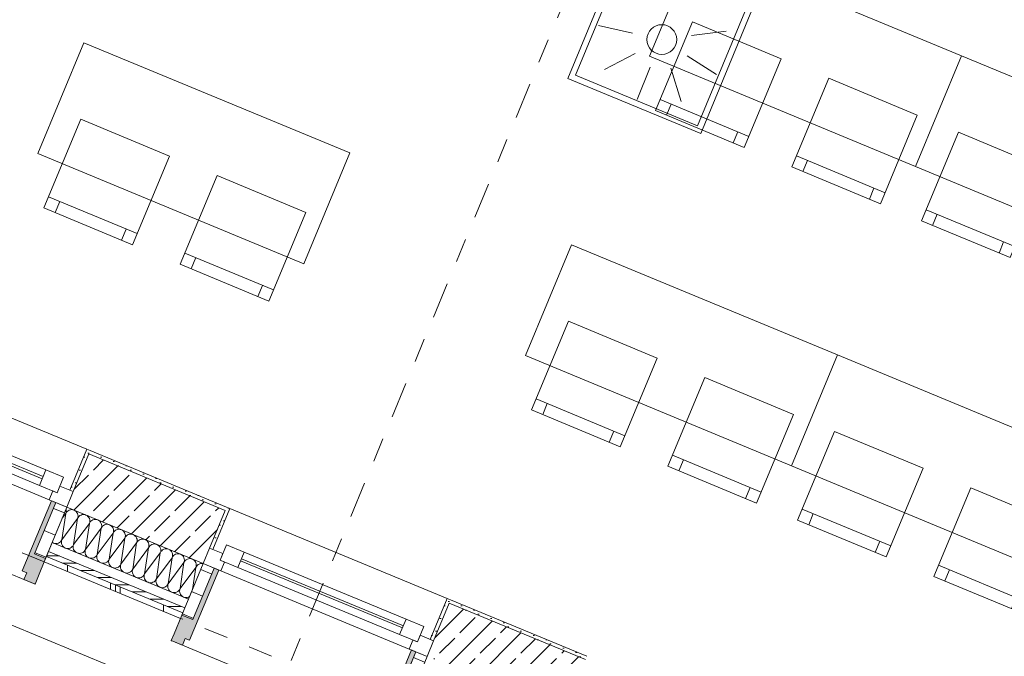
# Model space of a CAD drawing. Header units: metres. Extents: x -80 to 1923, y -189 to 69.
# Tile 45 of 256: x 925.77 to 929.88, y -6.93 to -4.28. Entities that reach past the tile are written whole.
import ezdxf

# ---------------------------------------------------------------- set-up
doc = ezdxf.new("R2010")
doc.units = ezdxf.units.M
doc.header["$MEASUREMENT"] = 0
doc.linetypes.add('Schnittlinie', pattern=[0.3, 0.15, -0.075, 0, -0.075])
doc.linetypes.add('Strichlinie eng', pattern=[0.115, 0.075, -0.04])
for name, color, linetype in [('00 Linien_Kreise_Splines', 7, 'Continuous'), ('70 Entwässerung_Regenwasser', 7, 'Continuous'), ('70 Lüftung', 7, 'Continuous'), ('Neubau_10 Wand außen', 7, 'Continuous'), ('Neubau_50 Möblierung', 7, 'Continuous')]:
    doc.layers.add(name, color=color, linetype=linetype)
pattern_1 = [(45, (929.770002, 0), (-0.01767767, 0.01767767), [0, -0.025])]
pattern_2 = [(45, (929.77, 0), (-0.0848528, 0.0848528), []), (45, (929.72758, 0.04243), (-0.0848528, 0.0848528), [0.09, -0.03])]
pattern_3 = [(0, (0, 0), (0, 0.1), [])]

# ---------------------------------------------------------------- blocks, each defined once
blk = doc.blocks.new('*X255', base_point=(929.77, 0))
at = {"layer": 'Neubau_10 Wand außen', "color": 8, "linetype": 'Continuous', "lineweight": 9}
for p, q in [((925.9648, -6.3179), (925.9641, -6.3157)), ((925.9653, -6.3231), (925.9648, -6.3179)), ((925.9777, -6.3188), (925.9731, -6.3213)), ((925.9827, -6.3173), (925.9777, -6.3188)), ((925.9879, -6.3168), (925.9827, -6.3173)), ((925.9931, -6.3173), (925.9879, -6.3168)), ((925.9981, -6.3188), (925.9931, -6.3173)), ((926.0027, -6.3213), (925.9981, -6.3188)), ((925.9471, -6.442), (925.9633, -6.3333)), ((925.9471, -6.442), (926.0125, -6.3537)), ((925.9488, -6.3528), (925.9633, -6.3333)), ((925.9633, -6.3333), (925.9648, -6.3283)), ((925.9657, -6.3287), (925.9633, -6.3333)), ((925.9648, -6.3283), (925.9653, -6.3231)), ((925.969, -6.3246), (925.9657, -6.3287)), ((925.9731, -6.3213), (925.969, -6.3246)), ((925.9963, -6.4624), (926.0125, -6.3537)), ((926.0068, -6.3246), (926.0027, -6.3213)), ((926.0101, -6.3287), (926.0068, -6.3246)), ((926.0125, -6.3333), (926.0101, -6.3287)), ((926.014, -6.3383), (926.0125, -6.3333)), ((926.0125, -6.3537), (926.014, -6.3487)), ((926.015, -6.3491), (926.0125, -6.3537)), ((926.0146, -6.3435), (926.014, -6.3383)), ((926.014, -6.3487), (926.0146, -6.3435)), ((926.0183, -6.345), (926.015, -6.3491)), ((926.0224, -6.3417), (926.0183, -6.345)), ((926.027, -6.3393), (926.0224, -6.3417)), ((926.032, -6.3377), (926.027, -6.3393)), ((926.0372, -6.3372), (926.032, -6.3377)), ((926.0424, -6.3377), (926.0372, -6.3372)), ((926.0474, -6.3393), (926.0424, -6.3377)), ((926.052, -6.3417), (926.0474, -6.3393)), ((926.056, -6.345), (926.052, -6.3417)), ((926.0593, -6.3491), (926.056, -6.345)), ((926.0618, -6.3537), (926.0593, -6.3491)), ((926.0633, -6.3587), (926.0618, -6.3537)), ((926.0638, -6.3639), (926.0633, -6.3587)), ((926.0762, -6.3597), (926.0716, -6.3621)), ((926.0812, -6.3581), (926.0762, -6.3597)), ((926.0864, -6.3576), (926.0812, -6.3581)), ((926.0916, -6.3581), (926.0864, -6.3576)), ((926.0966, -6.3597), (926.0916, -6.3581)), ((926.1013, -6.3621), (926.0966, -6.3597)), ((925.9963, -6.4624), (926.0618, -6.3741)), ((926.0456, -6.4828), (926.0618, -6.3741)), ((926.0456, -6.4828), (926.1111, -6.3945)), ((926.0618, -6.3741), (926.0633, -6.3691)), ((926.0643, -6.3695), (926.0618, -6.3741)), ((926.0633, -6.3691), (926.0638, -6.3639)), ((926.0676, -6.3654), (926.0643, -6.3695)), ((926.0716, -6.3621), (926.0676, -6.3654)), ((926.0949, -6.5033), (926.1111, -6.3945)), ((926.1053, -6.3654), (926.1013, -6.3621)), ((926.1086, -6.3695), (926.1053, -6.3654)), ((926.1111, -6.3741), (926.1086, -6.3695)), ((926.1126, -6.3791), (926.1111, -6.3741)), ((926.1111, -6.3945), (926.1126, -6.3895)), ((926.1135, -6.3899), (926.1111, -6.3945)), ((926.1131, -6.3843), (926.1126, -6.3791)), ((926.1126, -6.3895), (926.1131, -6.3843)), ((926.1169, -6.3859), (926.1135, -6.3899)), ((926.1209, -6.3825), (926.1169, -6.3859)), ((926.1255, -6.3801), (926.1209, -6.3825)), ((926.1305, -6.3786), (926.1255, -6.3801)), ((926.1357, -6.378), (926.1305, -6.3786)), ((926.1409, -6.3786), (926.1357, -6.378)), ((926.1459, -6.3801), (926.1409, -6.3786)), ((926.1505, -6.3825), (926.1459, -6.3801)), ((926.1546, -6.3859), (926.1505, -6.3825)), ((926.1579, -6.3899), (926.1546, -6.3859)), ((926.1604, -6.3945), (926.1579, -6.3899)), ((926.1619, -6.3995), (926.1604, -6.3945)), ((926.1624, -6.4047), (926.1619, -6.3995)), ((926.1748, -6.4005), (926.1702, -6.4029)), ((926.1798, -6.399), (926.1748, -6.4005)), ((926.185, -6.3985), (926.1798, -6.399)), ((926.1902, -6.399), (926.185, -6.3985)), ((926.1952, -6.4005), (926.1902, -6.399)), ((926.1998, -6.4029), (926.1952, -6.4005)), ((925.9446, -6.4466), (925.9471, -6.442)), ((925.9471, -6.442), (925.9456, -6.447)), ((926.0949, -6.5033), (926.1604, -6.4149)), ((926.1442, -6.5237), (926.1604, -6.4149)), ((926.1442, -6.5237), (926.2096, -6.4353)), ((926.1604, -6.4149), (926.1619, -6.4099)), ((926.1628, -6.4103), (926.1604, -6.4149)), ((926.1619, -6.4099), (926.1624, -6.4047)), ((926.1661, -6.4063), (926.1628, -6.4103)), ((926.1702, -6.4029), (926.1661, -6.4063)), ((926.1934, -6.5441), (926.2096, -6.4353)), ((926.2038, -6.4063), (926.1998, -6.4029)), ((926.2072, -6.4103), (926.2038, -6.4063)), ((926.2096, -6.4149), (926.2072, -6.4103)), ((926.2111, -6.4199), (926.2096, -6.4149)), ((926.2096, -6.4353), (926.2111, -6.4303)), ((926.2121, -6.4307), (926.2096, -6.4353)), ((926.2117, -6.4251), (926.2111, -6.4199)), ((926.2111, -6.4303), (926.2117, -6.4251)), ((926.2154, -6.4267), (926.2121, -6.4307)), ((926.2194, -6.4234), (926.2154, -6.4267)), ((926.2241, -6.4209), (926.2194, -6.4234)), ((926.2291, -6.4194), (926.2241, -6.4209)), ((926.2343, -6.4189), (926.2291, -6.4194)), ((926.2395, -6.4194), (926.2343, -6.4189)), ((926.2445, -6.4209), (926.2395, -6.4194)), ((926.2491, -6.4234), (926.2445, -6.4209)), ((926.2531, -6.4267), (926.2491, -6.4234)), ((926.2564, -6.4307), (926.2531, -6.4267)), ((926.2589, -6.4353), (926.2564, -6.4307)), ((926.2604, -6.4403), (926.2589, -6.4353)), ((926.2609, -6.4455), (926.2604, -6.4403)), ((926.2687, -6.4438), (926.2647, -6.4471)), ((926.2733, -6.4413), (926.2687, -6.4438)), ((926.2783, -6.4398), (926.2733, -6.4413)), ((926.2835, -6.4393), (926.2783, -6.4398)), ((926.2887, -6.4398), (926.2835, -6.4393)), ((926.2937, -6.4413), (926.2887, -6.4398)), ((926.2984, -6.4438), (926.2937, -6.4413)), ((926.3024, -6.4471), (926.2984, -6.4438)), ((925.9071, -6.4535), (925.9076, -6.454)), ((925.9076, -6.454), (925.9122, -6.4565)), ((925.9122, -6.4565), (925.9172, -6.458)), ((925.9172, -6.458), (925.9224, -6.4585)), ((925.9224, -6.4585), (925.9276, -6.458)), ((925.9276, -6.458), (925.9326, -6.4565)), ((925.9326, -6.4565), (925.9373, -6.454)), ((925.9373, -6.454), (925.9413, -6.4507)), ((925.9413, -6.4507), (925.9446, -6.4466)), ((925.9456, -6.447), (925.945, -6.4522)), ((925.945, -6.4522), (925.9456, -6.4574)), ((925.9456, -6.4574), (925.9471, -6.4624)), ((925.9471, -6.4624), (925.9495, -6.467)), ((925.9495, -6.467), (925.9529, -6.4711)), ((925.9529, -6.4711), (925.9569, -6.4744)), ((925.9569, -6.4744), (925.9615, -6.4769)), ((925.9615, -6.4769), (925.9665, -6.4784)), ((925.9665, -6.4784), (925.9717, -6.4789)), ((925.9717, -6.4789), (925.9769, -6.4784)), ((925.9769, -6.4784), (925.9819, -6.4769)), ((925.9819, -6.4769), (925.9865, -6.4744)), ((925.9865, -6.4744), (925.9906, -6.4711)), ((925.9906, -6.4711), (925.9939, -6.467)), ((925.9939, -6.467), (925.9963, -6.4624)), ((925.9948, -6.4674), (925.9943, -6.4726)), ((925.9943, -6.4726), (925.9948, -6.4778)), ((925.9963, -6.4624), (925.9948, -6.4674)), ((925.9948, -6.4778), (925.9963, -6.4828)), ((925.9963, -6.4828), (925.9988, -6.4875)), ((926.0432, -6.4875), (926.0456, -6.4828)), ((926.0456, -6.4828), (926.0441, -6.4879)), ((926.1934, -6.5441), (926.2589, -6.4557)), ((926.2427, -6.5645), (926.2589, -6.4557)), ((926.2427, -6.5645), (926.3082, -6.4761)), ((926.2589, -6.4557), (926.2604, -6.4507)), ((926.2614, -6.4511), (926.2589, -6.4557)), ((926.2604, -6.4507), (926.2609, -6.4455)), ((926.2647, -6.4471), (926.2614, -6.4511)), ((926.292, -6.5849), (926.3082, -6.4761)), ((926.3057, -6.4511), (926.3024, -6.4471)), ((926.3082, -6.4557), (926.3057, -6.4511)), ((926.3097, -6.4607), (926.3082, -6.4557)), ((926.3082, -6.4761), (926.3097, -6.4711)), ((926.3106, -6.4715), (926.3082, -6.4761)), ((926.3102, -6.4659), (926.3097, -6.4607)), ((926.3097, -6.4711), (926.3102, -6.4659)), ((926.314, -6.4675), (926.3106, -6.4715)), ((926.318, -6.4642), (926.314, -6.4675)), ((926.3226, -6.4617), (926.318, -6.4642)), ((926.3276, -6.4602), (926.3226, -6.4617)), ((926.3328, -6.4597), (926.3276, -6.4602)), ((926.338, -6.4602), (926.3328, -6.4597)), ((926.343, -6.4617), (926.338, -6.4602)), ((926.3476, -6.4642), (926.343, -6.4617)), ((926.3517, -6.4675), (926.3476, -6.4642)), ((926.355, -6.4715), (926.3517, -6.4675)), ((926.3574, -6.4761), (926.355, -6.4715)), ((926.359, -6.4811), (926.3574, -6.4761)), ((926.3595, -6.4864), (926.359, -6.4811)), ((926.3673, -6.4846), (926.3632, -6.4879)), ((926.3719, -6.4821), (926.3673, -6.4846)), ((926.3769, -6.4806), (926.3719, -6.4821)), ((926.3821, -6.4801), (926.3769, -6.4806)), ((926.3873, -6.4806), (926.3821, -6.4801)), ((926.3923, -6.4821), (926.3873, -6.4806)), ((926.3969, -6.4846), (926.3923, -6.4821)), ((926.4009, -6.4879), (926.3969, -6.4846)), ((925.9988, -6.4875), (926.0021, -6.4915)), ((926.0021, -6.4915), (926.0062, -6.4948)), ((926.0062, -6.4948), (926.0108, -6.4973)), ((926.0108, -6.4973), (926.0158, -6.4988)), ((926.0158, -6.4988), (926.021, -6.4993)), ((926.021, -6.4993), (926.0262, -6.4988)), ((926.0262, -6.4988), (926.0312, -6.4973)), ((926.0312, -6.4973), (926.0358, -6.4948)), ((926.0358, -6.4948), (926.0398, -6.4915)), ((926.0398, -6.4915), (926.0432, -6.4875)), ((926.0441, -6.4879), (926.0436, -6.4931)), ((926.0436, -6.4931), (926.0441, -6.4983)), ((926.0441, -6.4983), (926.0456, -6.5033)), ((926.0456, -6.5033), (926.0481, -6.5079)), ((926.0481, -6.5079), (926.0514, -6.5119)), ((926.0514, -6.5119), (926.0554, -6.5152)), ((926.0554, -6.5152), (926.0601, -6.5177)), ((926.0601, -6.5177), (926.0651, -6.5192)), ((926.0651, -6.5192), (926.0703, -6.5197)), ((926.0703, -6.5197), (926.0755, -6.5192)), ((926.0755, -6.5192), (926.0805, -6.5177)), ((926.0805, -6.5177), (926.0851, -6.5152)), ((926.0851, -6.5152), (926.0891, -6.5119)), ((926.0891, -6.5119), (926.0924, -6.5079)), ((926.0924, -6.5079), (926.0949, -6.5033)), ((926.0934, -6.5083), (926.0929, -6.5135)), ((926.0929, -6.5135), (926.0934, -6.5187)), ((926.0949, -6.5033), (926.0934, -6.5083)), ((926.0934, -6.5187), (926.0949, -6.5237)), ((926.0949, -6.5237), (926.0974, -6.5283)), ((926.1417, -6.5283), (926.1442, -6.5237)), ((926.1442, -6.5237), (926.1427, -6.5287)), ((926.292, -6.5849), (926.3574, -6.4966)), ((926.3413, -6.6053), (926.3574, -6.4966)), ((926.3413, -6.6053), (926.4067, -6.517)), ((926.3574, -6.4966), (926.359, -6.4916)), ((926.3599, -6.4919), (926.3574, -6.4966)), ((926.359, -6.4916), (926.3595, -6.4864)), ((926.3632, -6.4879), (926.3599, -6.4919)), ((926.3905, -6.6257), (926.4067, -6.517)), ((926.4043, -6.4919), (926.4009, -6.4879)), ((926.4067, -6.4966), (926.4043, -6.4919)), ((926.4082, -6.5016), (926.4067, -6.4966)), ((926.4067, -6.517), (926.4082, -6.512)), ((926.4092, -6.5124), (926.4067, -6.517)), ((926.4087, -6.5068), (926.4082, -6.5016)), ((926.4082, -6.512), (926.4087, -6.5068)), ((926.4125, -6.5083), (926.4092, -6.5124)), ((926.4165, -6.505), (926.4125, -6.5083)), ((926.4212, -6.5025), (926.4165, -6.505)), ((926.4262, -6.501), (926.4212, -6.5025)), ((926.4314, -6.5005), (926.4262, -6.501)), ((926.4366, -6.501), (926.4314, -6.5005)), ((926.4416, -6.5025), (926.4366, -6.501)), ((926.4462, -6.505), (926.4416, -6.5025)), ((926.4502, -6.5083), (926.4462, -6.505)), ((926.4535, -6.5124), (926.4502, -6.5083)), ((926.456, -6.517), (926.4535, -6.5124)), ((926.4575, -6.522), (926.456, -6.517)), ((926.458, -6.5272), (926.4575, -6.522)), ((926.4658, -6.5254), (926.4618, -6.5287)), ((926.4704, -6.5229), (926.4658, -6.5254)), ((926.4754, -6.5214), (926.4704, -6.5229)), ((926.4806, -6.5209), (926.4754, -6.5214)), ((926.4858, -6.5214), (926.4806, -6.5209)), ((926.4908, -6.5229), (926.4858, -6.5214)), ((926.4954, -6.5254), (926.4908, -6.5229)), ((926.4995, -6.5287), (926.4954, -6.5254)), ((926.0974, -6.5283), (926.1007, -6.5323)), ((926.1007, -6.5323), (926.1047, -6.5356)), ((926.1047, -6.5356), (926.1093, -6.5381)), ((926.1093, -6.5381), (926.1143, -6.5396)), ((926.1143, -6.5396), (926.1195, -6.5401)), ((926.1195, -6.5401), (926.1247, -6.5396)), ((926.1247, -6.5396), (926.1297, -6.5381)), ((926.1297, -6.5381), (926.1343, -6.5356)), ((926.1343, -6.5356), (926.1384, -6.5323)), ((926.1384, -6.5323), (926.1417, -6.5283)), ((926.1427, -6.5287), (926.1421, -6.5339)), ((926.1421, -6.5339), (926.1427, -6.5391)), ((926.1427, -6.5391), (926.1442, -6.5441)), ((926.1442, -6.5441), (926.1466, -6.5487)), ((926.1466, -6.5487), (926.1499, -6.5527)), ((926.1499, -6.5527), (926.154, -6.556)), ((926.154, -6.556), (926.1586, -6.5585)), ((926.1586, -6.5585), (926.1636, -6.56)), ((926.1636, -6.56), (926.1688, -6.5605)), ((926.1688, -6.5605), (926.174, -6.56)), ((926.174, -6.56), (926.179, -6.5585)), ((926.179, -6.5585), (926.1836, -6.556)), ((926.1836, -6.556), (926.1877, -6.5527)), ((926.1877, -6.5527), (926.191, -6.5487)), ((926.191, -6.5487), (926.1934, -6.5441)), ((926.1919, -6.5491), (926.1914, -6.5543)), ((926.1914, -6.5543), (926.1919, -6.5595)), ((926.1934, -6.5441), (926.1919, -6.5491)), ((926.1919, -6.5595), (926.1934, -6.5645)), ((926.1934, -6.5645), (926.1959, -6.5691)), ((926.2403, -6.5691), (926.2427, -6.5645)), ((926.2427, -6.5645), (926.2412, -6.5695)), ((926.3905, -6.6257), (926.456, -6.5374)), ((926.4398, -6.6461), (926.456, -6.5374)), ((926.4398, -6.6461), (926.5053, -6.5578)), ((926.456, -6.5374), (926.4575, -6.5324)), ((926.4585, -6.5328), (926.456, -6.5374)), ((926.4575, -6.5324), (926.458, -6.5272)), ((926.4618, -6.5287), (926.4585, -6.5328)), ((926.4917, -6.6492), (926.5053, -6.5578)), ((926.5028, -6.5328), (926.4995, -6.5287)), ((926.5053, -6.5374), (926.5028, -6.5328)), ((926.5068, -6.5424), (926.5053, -6.5374)), ((926.5053, -6.5578), (926.5068, -6.5528)), ((926.5077, -6.5532), (926.5053, -6.5578)), ((926.5073, -6.5476), (926.5068, -6.5424)), ((926.5068, -6.5528), (926.5073, -6.5476)), ((926.511, -6.5491), (926.5077, -6.5532)), ((926.5151, -6.5458), (926.511, -6.5491)), ((926.5197, -6.5434), (926.5151, -6.5458)), ((926.5247, -6.5418), (926.5197, -6.5434)), ((926.5299, -6.5413), (926.5247, -6.5418)), ((926.5351, -6.5418), (926.5299, -6.5413)), ((926.536, -6.5421), (926.5351, -6.5418)), ((926.1959, -6.5691), (926.1992, -6.5731)), ((926.1992, -6.5731), (926.2033, -6.5765)), ((926.2033, -6.5765), (926.2079, -6.5789)), ((926.2079, -6.5789), (926.2129, -6.5804)), ((926.2129, -6.5804), (926.2181, -6.5809)), ((926.2181, -6.5809), (926.2233, -6.5804)), ((926.2233, -6.5804), (926.2283, -6.5789)), ((926.2283, -6.5789), (926.2329, -6.5765)), ((926.2329, -6.5765), (926.2369, -6.5731)), ((926.2369, -6.5731), (926.2403, -6.5691)), ((926.2412, -6.5695), (926.2407, -6.5747)), ((926.2407, -6.5747), (926.2412, -6.5799)), ((926.2412, -6.5799), (926.2427, -6.5849)), ((926.2427, -6.5849), (926.2452, -6.5895)), ((926.2452, -6.5895), (926.2485, -6.5935)), ((926.2485, -6.5935), (926.2525, -6.5969)), ((926.2525, -6.5969), (926.2571, -6.5993)), ((926.2571, -6.5993), (926.2622, -6.6008)), ((926.2622, -6.6008), (926.2674, -6.6014)), ((926.2674, -6.6014), (926.2726, -6.6008)), ((926.2726, -6.6008), (926.2776, -6.5993)), ((926.2776, -6.5993), (926.2822, -6.5969)), ((926.2822, -6.5969), (926.2862, -6.5935)), ((926.2862, -6.5935), (926.2895, -6.5895)), ((926.2895, -6.5895), (926.292, -6.5849)), ((926.2905, -6.5899), (926.29, -6.5951)), ((926.29, -6.5951), (926.2905, -6.6003)), ((926.292, -6.5849), (926.2905, -6.5899)), ((926.2905, -6.6003), (926.292, -6.6053)), ((926.292, -6.6053), (926.2945, -6.6099)), ((926.3388, -6.6099), (926.3413, -6.6053)), ((926.3413, -6.6053), (926.3397, -6.6103)), ((926.2945, -6.6099), (926.2978, -6.614)), ((926.2978, -6.614), (926.3018, -6.6173)), ((926.3018, -6.6173), (926.3064, -6.6197)), ((926.3064, -6.6197), (926.3114, -6.6213)), ((926.3114, -6.6213), (926.3166, -6.6218)), ((926.3166, -6.6218), (926.3218, -6.6213)), ((926.3218, -6.6213), (926.3268, -6.6197)), ((926.3268, -6.6197), (926.3314, -6.6173)), ((926.3314, -6.6173), (926.3355, -6.614)), ((926.3355, -6.614), (926.3388, -6.6099)), ((926.3397, -6.6103), (926.3392, -6.6155)), ((926.3392, -6.6155), (926.3397, -6.6207)), ((926.3397, -6.6207), (926.3413, -6.6257)), ((926.3413, -6.6257), (926.3437, -6.6303)), ((926.3437, -6.6303), (926.347, -6.6344)), ((926.347, -6.6344), (926.3511, -6.6377)), ((926.3511, -6.6377), (926.3557, -6.6401)), ((926.3557, -6.6401), (926.3607, -6.6417)), ((926.3607, -6.6417), (926.3659, -6.6422)), ((926.3659, -6.6422), (926.3711, -6.6417)), ((926.3711, -6.6417), (926.3761, -6.6401)), ((926.3761, -6.6401), (926.3807, -6.6377)), ((926.3807, -6.6377), (926.3848, -6.6344)), ((926.3848, -6.6344), (926.3881, -6.6303)), ((926.3881, -6.6303), (926.3905, -6.6257)), ((926.389, -6.6307), (926.3885, -6.6359)), ((926.3885, -6.6359), (926.389, -6.6411)), ((926.3905, -6.6257), (926.389, -6.6307)), ((926.389, -6.6411), (926.3905, -6.6461)), ((926.3905, -6.6461), (926.393, -6.6507)), ((926.4373, -6.6507), (926.4398, -6.6461)), ((926.4398, -6.6461), (926.4383, -6.6511)), ((926.393, -6.6507), (926.3963, -6.6548)), ((926.3963, -6.6548), (926.4004, -6.6581)), ((926.4004, -6.6581), (926.405, -6.6606)), ((926.405, -6.6606), (926.41, -6.6621)), ((926.41, -6.6621), (926.4152, -6.6626)), ((926.4152, -6.6626), (926.4204, -6.6621)), ((926.4204, -6.6621), (926.4254, -6.6606)), ((926.4254, -6.6606), (926.43, -6.6581)), ((926.43, -6.6581), (926.434, -6.6548)), ((926.434, -6.6548), (926.4373, -6.6507)), ((926.4383, -6.6511), (926.4378, -6.6563)), ((926.4378, -6.6563), (926.4383, -6.6615)), ((926.4383, -6.6615), (926.4398, -6.6665)), ((926.4398, -6.6665), (926.4423, -6.6711)), ((926.4423, -6.6711), (926.4456, -6.6752)), ((926.4456, -6.6752), (926.4496, -6.6785)), ((926.4496, -6.6785), (926.4542, -6.681)), ((926.4542, -6.681), (926.4592, -6.6825)), ((926.4592, -6.6825), (926.4644, -6.683)), ((926.4644, -6.683), (926.4696, -6.6825)), ((926.4696, -6.6825), (926.4747, -6.681)), ((926.4747, -6.681), (926.4793, -6.6785)), ((926.4793, -6.6785), (926.4797, -6.6782))]:
    blk.add_line(p, q, dxfattribs=at)
blk = doc.blocks.new('1-Flügelfenster 27_7')
at = {"layer": 'Neubau_10 Wand außen', "linetype": 'Continuous', "lineweight": 0, "true_color": 0x000000}
for points in [[(-0.505, -0.387), (-0.505, -0.417), (-0.455, -0.417), (-0.455, -0.387), (-0.435, -0.387), (-0.435, -0.07), (-0.455, -0.07), (-0.455, -0.302), (-0.505, -0.302)], [(0.505, -0.387), (0.505, -0.302), (0.455, -0.302), (0.455, -0.07), (0.435, -0.07), (0.435, -0.387), (0.455, -0.387), (0.455, -0.417), (0.505, -0.417)]]:
    blk.add_hatch(color=18, dxfattribs=at).paths.add_polyline_path(points)
h = blk.add_hatch(dxfattribs=at)
h.set_pattern_fill('Holz_Schalung_liegend_10_5B', color=18, style=0, pattern_type=2)
h.set_pattern_definition(pattern_3)
h.paths.add_polyline_path([(-0.505, -0.07), (-0.505, -0.302), (-0.455, -0.302), (-0.455, -0.07)])
h = blk.add_hatch(dxfattribs=at)
h.set_pattern_fill('Holz_Schalung_liegend_10_5B', color=18, style=0, pattern_type=2)
h.set_pattern_definition(pattern_3)
h.paths.add_polyline_path([(0.505, -0.07), (0.455, -0.07), (0.455, -0.302), (0.505, -0.302)])
at = {"layer": 'Neubau_10 Wand außen', "color": 7, "linetype": 'Continuous', "lineweight": 13}
for p, q in [((-0.505, 0.185), (-0.49, 0.185)), ((-0.49, 0), (-0.49, 0.185)), ((0.505, 0.185), (0.49, 0.185)), ((0.49, 0), (0.49, 0.185)), ((-0.505, 0), (-0.445, 0)), ((-0.505, -0.07), (-0.505, 0)), ((-0.505, -0.07), (-0.505, 0)), ((-0.445, -0.03), (-0.445, 0.04)), ((-0.445, 0.04), (-0.365, 0.04)), ((-0.445, 0), (-0.445, -0.03)), ((-0.365, 0.04), (0.365, 0.04)), ((-0.365, 0.04), (-0.365, -0.03)), ((-0.365, 0.01), (0.365, 0.01)), ((0.365, -0.03), (0.365, 0.04)), ((0.365, 0.04), (0.445, 0.04)), ((0.445, 0.04), (0.445, -0.03)), ((0.445, -0.03), (0.445, 0)), ((0.445, 0), (0.505, 0)), ((0.505, -0.07), (0.505, 0)), ((0.505, -0.07), (0.505, 0)), ((-0.445, -0.03), (-0.425, -0.03)), ((-0.365, -0.03), (-0.445, -0.03)), ((-0.425, -0.03), (-0.425, -0.07)), ((0.365, 0), (-0.365, 0)), ((0.365, -0.03), (-0.365, -0.03)), ((0.445, -0.03), (0.365, -0.03)), ((0.425, -0.07), (0.425, -0.03)), ((0.425, -0.03), (0.445, -0.03)), ((-0.425, -0.07), (-0.505, -0.07)), ((-0.505, -0.23), (-0.505, -0.07)), ((0.425, -0.07), (-0.425, -0.07)), ((0.505, -0.07), (0.425, -0.07)), ((0.505, -0.23), (0.505, -0.07)), ((-0.505, -0.27), (-0.505, -0.23)), ((0.505, -0.27), (0.505, -0.23)), ((-0.505, -0.292), (-0.505, -0.27)), ((0.505, -0.292), (0.505, -0.27)), ((-0.505, -0.317), (-0.505, -0.292)), ((0.505, -0.317), (0.505, -0.292))]:
    blk.add_line(p, q, dxfattribs=at)
at = {"layer": 'Neubau_10 Wand außen', "color": 7, "linetype": 'Continuous', "lineweight": 9}
for p, q in [((-0.49, 0.185), (0.49, 0.185)), ((-0.455, -0.302), (-0.455, -0.07)), ((-0.455, -0.07), (-0.435, -0.07)), ((-0.435, -0.07), (-0.435, -0.387)), ((0.455, -0.07), (0.435, -0.07)), ((0.435, -0.07), (0.435, -0.387)), ((0.455, -0.302), (0.455, -0.07)), ((-0.505, -0.387), (-0.505, -0.302)), ((-0.505, -0.302), (-0.455, -0.302)), ((0.505, -0.302), (0.455, -0.302)), ((0.505, -0.387), (0.505, -0.302)), ((-0.505, -0.417), (-0.505, -0.387)), ((-0.435, -0.387), (-0.455, -0.387)), ((-0.455, -0.387), (-0.455, -0.417)), ((0.435, -0.387), (0.455, -0.387)), ((0.455, -0.387), (0.455, -0.417)), ((0.505, -0.417), (0.505, -0.387)), ((-0.455, -0.417), (-0.505, -0.417)), ((-0.505, -0.417), (0.505, -0.417)), ((0.455, -0.417), (0.505, -0.417))]:
    blk.add_line(p, q, dxfattribs=at)
at = {"layer": 'Neubau_10 Wand außen', "color": 7, "linetype": 'Strichlinie eng', "lineweight": 9}
blk.add_line((-0.505, -0.317), (0.505, -0.317), dxfattribs=at)
at = {"layer": 'Neubau_10 Wand außen', "color": 7, "linetype": 'Continuous', "lineweight": 9, "flags": 128}
for points in [[(-0.505, -0.07), (-0.455, -0.07), (-0.455, -0.302), (-0.505, -0.302)], [(0.505, -0.07), (0.455, -0.07), (0.455, -0.302), (0.505, -0.302)]]:
    blk.add_lwpolyline(points, close=True, dxfattribs=at)
at = {"layer": 'Neubau_10 Wand außen', "color": 7, "linetype": 'Continuous', "lineweight": 9}
for p in [(-0.505, -0.417), (0.505, -0.417)]:
    blk.add_point(p, dxfattribs=at)
blk = doc.blocks.new('Stuhl 02 27[90]_1', base_point=(929.5131, -4.6732))
at = {"layer": 'Neubau_50 Möblierung', "color": 8, "linetype": 'Continuous', "lineweight": 18}
for p, q in [((929.3785, -4.9963), (929.0093, -4.8423)), ((929.0554, -4.8616), (929.0362, -4.9077)), ((929.3323, -4.977), (929.3131, -5.0232))]:
    blk.add_line(p, q, dxfattribs=at)
at = {"layer": 'Neubau_50 Möblierung', "color": 8, "linetype": 'Continuous', "lineweight": 18, "flags": 128}
blk.add_lwpolyline([(929.5131, -4.6732), (929.1439, -4.5193), (928.99, -4.8885), (929.3592, -5.0424)], close=True, dxfattribs=at)
blk = doc.blocks.new('Stuhl 02 27[91]_1', base_point=(928.9449, -4.4382))
at = {"layer": 'Neubau_50 Möblierung', "color": 8, "linetype": 'Continuous', "lineweight": 18}
for p, q in [((928.8105, -4.7613), (928.4412, -4.6078)), ((928.4873, -4.627), (928.4681, -4.6732)), ((928.7644, -4.7422), (928.7452, -4.7883))]:
    blk.add_line(p, q, dxfattribs=at)
at = {"layer": 'Neubau_50 Möblierung', "color": 8, "linetype": 'Continuous', "lineweight": 18, "flags": 128}
blk.add_lwpolyline([(928.9449, -4.4382), (928.5755, -4.2846), (928.422, -4.654), (928.7913, -4.8075)], close=True, dxfattribs=at)
blk = doc.blocks.new('Stuhl 02 27[93]_1', base_point=(930.0535, -4.8974))
at = {"layer": 'Neubau_50 Möblierung', "color": 8, "linetype": 'Continuous', "lineweight": 18}
for p, q in [((929.9192, -5.2206), (929.5498, -5.067)), ((929.596, -5.0862), (929.5768, -5.1324)), ((929.873, -5.2014), (929.8538, -5.2475))]:
    blk.add_line(p, q, dxfattribs=at)
at = {"layer": 'Neubau_50 Möblierung', "color": 8, "linetype": 'Continuous', "lineweight": 18, "flags": 128}
blk.add_lwpolyline([(930.0535, -4.8974), (929.6842, -4.7438), (929.5306, -5.1132), (929.9, -5.2667)], close=True, dxfattribs=at)
blk = doc.blocks.new('Stuhl 02 27[94]_1', base_point=(926.9638, -5.0785))
at = {"layer": 'Neubau_50 Möblierung', "color": 8, "linetype": 'Continuous', "lineweight": 18}
for p, q in [((926.8291, -5.4015), (926.4599, -5.2476)), ((926.5061, -5.2668), (926.4868, -5.313)), ((926.783, -5.3823), (926.7637, -5.4284))]:
    blk.add_line(p, q, dxfattribs=at)
at = {"layer": 'Neubau_50 Möblierung', "color": 8, "linetype": 'Continuous', "lineweight": 18, "flags": 128}
blk.add_lwpolyline([(926.9638, -5.0785), (926.5946, -4.9246), (926.4407, -5.2938), (926.8099, -5.4477)], close=True, dxfattribs=at)
blk = doc.blocks.new('Stuhl 02 27[95]_1', base_point=(926.3956, -4.8434))
at = {"layer": 'Neubau_50 Möblierung', "color": 8, "linetype": 'Continuous', "lineweight": 18}
for p, q in [((926.2612, -5.1666), (925.8918, -5.0131)), ((925.938, -5.0322), (925.9188, -5.0784)), ((926.215, -5.1474), (926.1958, -5.1936))]:
    blk.add_line(p, q, dxfattribs=at)
at = {"layer": 'Neubau_50 Möblierung', "color": 8, "linetype": 'Continuous', "lineweight": 18, "flags": 128}
blk.add_lwpolyline([(926.3956, -4.8434), (926.0262, -4.6899), (925.8726, -5.0592), (926.242, -5.2128)], close=True, dxfattribs=at)
blk = doc.blocks.new('Stuhl 02 27[96]_1', base_point=(928.9965, -5.9204))
at = {"layer": 'Neubau_50 Möblierung', "color": 8, "linetype": 'Continuous', "lineweight": 18}
for p, q in [((928.8618, -6.2435), (928.4926, -6.0896)), ((928.5388, -6.1088), (928.5195, -6.155)), ((928.8157, -6.2243), (928.7964, -6.2704))]:
    blk.add_line(p, q, dxfattribs=at)
at = {"layer": 'Neubau_50 Möblierung', "color": 8, "linetype": 'Continuous', "lineweight": 18, "flags": 128}
blk.add_lwpolyline([(928.9965, -5.9204), (928.6273, -5.7665), (928.4734, -6.1357), (928.8426, -6.2896)], close=True, dxfattribs=at)
blk = doc.blocks.new('Stuhl 02 27[97]_1', base_point=(928.4283, -5.6854))
at = {"layer": 'Neubau_50 Möblierung', "color": 8, "linetype": 'Continuous', "lineweight": 18}
for p, q in [((928.2939, -6.0086), (927.9245, -5.855)), ((927.9707, -5.8742), (927.9515, -5.9204)), ((928.2477, -5.9894), (928.2285, -6.0356))]:
    blk.add_line(p, q, dxfattribs=at)
at = {"layer": 'Neubau_50 Möblierung', "color": 8, "linetype": 'Continuous', "lineweight": 18, "flags": 128}
blk.add_lwpolyline([(928.4283, -5.6854), (928.0589, -5.5318), (927.9054, -5.9012), (928.2747, -6.0548)], close=True, dxfattribs=at)
blk = doc.blocks.new('Stuhl 02 27[98]_1', base_point=(930.1052, -6.3797))
at = {"layer": 'Neubau_50 Möblierung', "color": 8, "linetype": 'Continuous', "lineweight": 18}
for p, q in [((929.9705, -6.7027), (929.6013, -6.5488)), ((929.6474, -6.568), (929.6282, -6.6142)), ((929.9243, -6.6835), (929.9051, -6.7296))]:
    blk.add_line(p, q, dxfattribs=at)
at = {"layer": 'Neubau_50 Möblierung', "color": 8, "linetype": 'Continuous', "lineweight": 18, "flags": 128}
blk.add_lwpolyline([(930.1052, -6.3797), (929.736, -6.2257), (929.582, -6.595), (929.9513, -6.7489)], close=True, dxfattribs=at)
blk = doc.blocks.new('Stuhl 02 27[99]_1', base_point=(929.5369, -6.1446))
at = {"layer": 'Neubau_50 Möblierung', "color": 8, "linetype": 'Continuous', "lineweight": 18}
for p, q in [((929.4026, -6.4678), (929.0332, -6.3142)), ((929.0794, -6.3334), (929.0602, -6.3796)), ((929.3564, -6.4486), (929.3372, -6.4948))]:
    blk.add_line(p, q, dxfattribs=at)
at = {"layer": 'Neubau_50 Möblierung', "color": 8, "linetype": 'Continuous', "lineweight": 18, "flags": 128}
blk.add_lwpolyline([(929.5369, -6.1446), (929.1676, -5.9911), (929.014, -6.3604), (929.3834, -6.514)], close=True, dxfattribs=at)
blk = doc.blocks.new('Schultisch 27[217]_1', base_point=(929.6968, -4.4251))
at = {"layer": 'Neubau_50 Möblierung', "color": 8, "linetype": 'Continuous', "lineweight": 18, "flags": 128}
blk.add_lwpolyline([(929.6968, -4.4251), (928.5881, -3.9659), (928.3968, -4.4278), (929.5054, -4.8871)], close=True, dxfattribs=at)
blk = doc.blocks.new('Schultisch 27[218]_1', base_point=(930.8054, -4.8843))
at = {"layer": 'Neubau_50 Möblierung', "color": 8, "linetype": 'Continuous', "lineweight": 18, "flags": 128}
blk.add_lwpolyline([(930.8054, -4.8843), (929.6968, -4.4251), (929.5054, -4.8871), (930.6141, -5.3463)], close=True, dxfattribs=at)
blk = doc.blocks.new('Schultisch 27[219]_1', base_point=(927.1474, -4.8304))
at = {"layer": 'Neubau_50 Möblierung', "color": 8, "linetype": 'Continuous', "lineweight": 18, "flags": 128}
blk.add_lwpolyline([(927.1474, -4.8304), (926.0388, -4.3712), (925.8474, -4.8331), (926.9561, -5.2923)], close=True, dxfattribs=at)
blk = doc.blocks.new('Schultisch 27[220]_1', base_point=(929.1801, -5.6724))
at = {"layer": 'Neubau_50 Möblierung', "color": 8, "linetype": 'Continuous', "lineweight": 18, "flags": 128}
blk.add_lwpolyline([(929.1801, -5.6724), (928.0715, -5.2131), (927.8802, -5.6751), (928.9888, -6.1343)], close=True, dxfattribs=at)
blk = doc.blocks.new('Schultisch 27[221]_1', base_point=(930.2888, -6.1316))
at = {"layer": 'Neubau_50 Möblierung', "color": 8, "linetype": 'Continuous', "lineweight": 18, "flags": 128}
blk.add_lwpolyline([(930.2888, -6.1316), (929.1801, -5.6724), (928.9888, -6.1343), (930.0975, -6.5935)], close=True, dxfattribs=at)

msp = doc.modelspace()

# ---------------------------------------------------------------- hatches: boundary and pattern name
at = {"layer": 'Neubau_10 Wand außen', "linetype": 'Continuous', "lineweight": 0, "true_color": 0x000000}
h = msp.add_hatch(dxfattribs=at)
h.set_pattern_fill('Gips_0001', color=18, style=0, pattern_type=2)
h.set_pattern_definition(pattern_1)
h.paths.add_polyline_path([(926.0517, -6.0651), (925.9809, -6.236), (925.9948, -6.2417), (926.0598, -6.0846), (926.0656, -6.0708)])
h = msp.add_hatch(dxfattribs=at)
h.set_pattern_fill('Gips_0001', color=18, style=0, pattern_type=2)
h.set_pattern_definition(pattern_1)
h.paths.add_polyline_path([(926.0656, -6.0708), (926.0598, -6.0846), (926.628, -6.32), (926.6338, -6.3061)])
h = msp.add_hatch(dxfattribs=at)
h.set_pattern_fill('Beton_Stahlbeton_0001', color=18, style=0, pattern_type=2)
h.set_pattern_definition(pattern_2)
h.paths.add_polyline_path([(925.9948, -6.2417), (925.968, -6.3064), (926.5362, -6.5417), (926.563, -6.4771), (926.628, -6.32), (926.0598, -6.0846)])
h = msp.add_hatch(dxfattribs=at)
h.set_pattern_fill('Gips_0001', color=18, style=0, pattern_type=2)
h.set_pattern_definition(pattern_1)
h.paths.add_polyline_path([(926.6338, -6.3061), (926.628, -6.32), (926.563, -6.4771), (926.5768, -6.4828), (926.6476, -6.3119)])
h = msp.add_hatch(dxfattribs=at)
h.set_pattern_fill('Metall_Zinkblech_0001', color=18, style=0, pattern_type=2)
h.set_pattern_definition([(90, (929.79, 0), (-0.4, 0), []), (90, (929.77, 0), (-0.4, 0), []), (90, (929.75, 0), (-0.4, 0), []), (90, (929.97, 1), (-0.2, 0), [])])
h.paths.add_polyline_path([(925.8735, -6.5346), (926.4417, -6.7699), (926.4512, -6.7468), (925.883, -6.5115)])
h = msp.add_hatch(dxfattribs=at)
h.set_pattern_fill('Holzwerkstoff_Sperrholz__D2', color=18, style=0, pattern_type=2)
h.set_pattern_definition([(0, (929.770002, 0), (0, 0.03), [])])
h.paths.add_polyline_path([(925.883, -6.5115), (926.4512, -6.7468), (926.4597, -6.7265), (925.8915, -6.4912)])
h = msp.add_hatch(dxfattribs=at)
h.set_pattern_fill('Gips_0001', color=18, style=0, pattern_type=2)
h.set_pattern_definition(pattern_1)
h.paths.add_polyline_path([(927.553, -6.6869), (927.4822, -6.8578), (927.4961, -6.8636), (927.5612, -6.7065), (927.5669, -6.6927)])
h = msp.add_hatch(dxfattribs=at)
h.set_pattern_fill('Beton_Stahlbeton_0001', color=18, style=0, pattern_type=2)
h.set_pattern_definition(pattern_2)
h.paths.add_polyline_path([(927.4961, -6.8636), (927.4693, -6.9282), (928.0375, -7.1636), (928.0643, -7.0989), (928.1293, -6.9419), (927.5612, -6.7065)])
h = msp.add_hatch(dxfattribs=at)
h.set_pattern_fill('Gips_0001', color=18, style=0, pattern_type=2)
h.set_pattern_definition(pattern_1)
h.paths.add_polyline_path([(927.5669, -6.6927), (927.5612, -6.7065), (928.1293, -6.9419), (928.1351, -6.928)])

# ---------------------------------------------------------------- linework, layer by layer
at = {"layer": '00 Linien_Kreise_Splines', "color": 7, "linetype": 'Schnittlinie', "lineweight": 9}
msp.add_lwpolyline([(924.9123, -11.7502), (942.9091, 31.6887)], dxfattribs=at)
at = {"layer": '70 Entwässerung_Regenwasser', "color": 140, "linetype": 'Continuous', "lineweight": 18, "true_color": 0x00a8ff}
msp.add_line((923.757, -5.9772), (938.1918, -11.9562), dxfattribs=at)
at = {"layer": '70 Lüftung', "color": 253, "linetype": 'Continuous', "lineweight": 18, "true_color": 0xaaaaaa}
for p, q in [((928.2856, -3.966), (928.056, -4.5203)), ((928.2991, -3.9987), (928.0886, -4.5068)), ((928.8073, -4.2091), (928.5968, -4.7173)), ((928.8399, -4.1956), (928.6103, -4.7499)), ((928.1844, -4.2995), (928.3259, -4.3309)), ((928.7156, -4.3227), (928.5719, -4.3417)), ((928.448, -4.358), (928.448, -4.358)), ((928.2085, -4.4826), (928.3371, -4.4157)), ((928.6757, -4.503), (928.5534, -4.4251)), ((928.3446, -4.6074), (928.4001, -4.4735)), ((928.5968, -4.7173), (928.0886, -4.5068)), ((928.5291, -4.6155), (928.4855, -4.4772)), ((928.6103, -4.7499), (928.056, -4.5203))]:
    msp.add_line(p, q, dxfattribs=at)
msp.add_circle((928.448, -4.358), 0.062, dxfattribs=at)
at = {"layer": 'Neubau_10 Wand außen', "color": 7, "linetype": 'Continuous', "lineweight": 13}
for p, q in [((925.9809, -6.236), (926.0517, -6.0651)), ((926.0656, -6.0708), (926.0517, -6.0651)), ((926.0598, -6.0846), (925.9948, -6.2417)), ((926.628, -6.32), (926.0598, -6.0846)), ((925.9948, -6.2417), (925.9809, -6.236)), ((925.968, -6.3064), (925.9948, -6.2417)), ((925.9068, -6.4542), (925.968, -6.3064)), ((925.968, -6.3064), (926.5362, -6.5417)), ((926.628, -6.32), (926.563, -6.4771)), ((926.5768, -6.4828), (926.6476, -6.3119)), ((926.6338, -6.3061), (926.6476, -6.3119)), ((925.8915, -6.4912), (925.9068, -6.4542)), ((925.9068, -6.4542), (926.475, -6.6896)), ((926.5362, -6.5417), (926.563, -6.4771)), ((926.563, -6.4771), (926.5768, -6.4828)), ((925.8735, -6.5346), (925.883, -6.5115)), ((925.883, -6.5115), (925.8915, -6.4912)), ((925.883, -6.5115), (926.4512, -6.7468)), ((925.8915, -6.4912), (926.4597, -6.7265)), ((926.475, -6.6896), (926.5362, -6.5417)), ((926.4597, -6.7265), (926.475, -6.6896)), ((927.4822, -6.8578), (927.553, -6.6869)), ((927.5669, -6.6927), (927.553, -6.6869)), ((926.4512, -6.7468), (926.4597, -6.7265)), ((927.5612, -6.7065), (927.4961, -6.8636)), ((928.1293, -6.9419), (927.5612, -6.7065)), ((926.4417, -6.7699), (926.4512, -6.7468)), ((927.4693, -6.9282), (927.4961, -6.8636)), ((927.4961, -6.8636), (927.4822, -6.8578))]:
    msp.add_line(p, q, dxfattribs=at)
at = {"layer": 'Neubau_10 Wand außen', "color": 7, "linetype": 'Continuous', "lineweight": 13, "flags": 128}
for points in [[(926.6338, -6.3061), (926.0656, -6.0708)], [(925.8735, -6.5346), (926.4417, -6.7699)], [(928.1351, -6.928), (927.5669, -6.6927)]]:
    msp.add_lwpolyline(points, dxfattribs=at)

# ---------------------------------------------------------------- block references
at = {"layer": 'Neubau_10 Wand außen', "color": 7, "linetype": 'Continuous', "lineweight": 9, "xscale": -1, "rotation": 337.4999999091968}
for p in [(925.5282, -6.0485), (927.0295, -6.6703)]:
    msp.add_blockref('1-Flügelfenster 27_7', p, dxfattribs=at)
at = {"layer": 'Neubau_10 Wand außen', "color": 7, "lineweight": 9}
msp.add_blockref('*X255', (929.77, 0), dxfattribs=at)
at = {"layer": 'Neubau_50 Möblierung', "color": 8, "linetype": 'Continuous', "lineweight": 18}
for name, p in [('Schultisch 27[217]_1', (929.6968, -4.4251)), ('Stuhl 02 27[91]_1', (928.9449, -4.4382)), ('Schultisch 27[219]_1', (927.1474, -4.8304)), ('Schultisch 27[218]_1', (930.8054, -4.8843)), ('Stuhl 02 27[90]_1', (929.5131, -4.6732)), ('Stuhl 02 27[95]_1', (926.3956, -4.8434)), ('Stuhl 02 27[93]_1', (930.0535, -4.8974)), ('Stuhl 02 27[94]_1', (926.9638, -5.0785)), ('Schultisch 27[220]_1', (929.1801, -5.6724)), ('Stuhl 02 27[97]_1', (928.4283, -5.6854)), ('Schultisch 27[221]_1', (930.2888, -6.1316)), ('Stuhl 02 27[96]_1', (928.9965, -5.9204)), ('Stuhl 02 27[99]_1', (929.5369, -6.1446)), ('Stuhl 02 27[98]_1', (930.1052, -6.3797))]:
    msp.add_blockref(name, p, dxfattribs=at)

doc.saveas('drawing.dxf')
